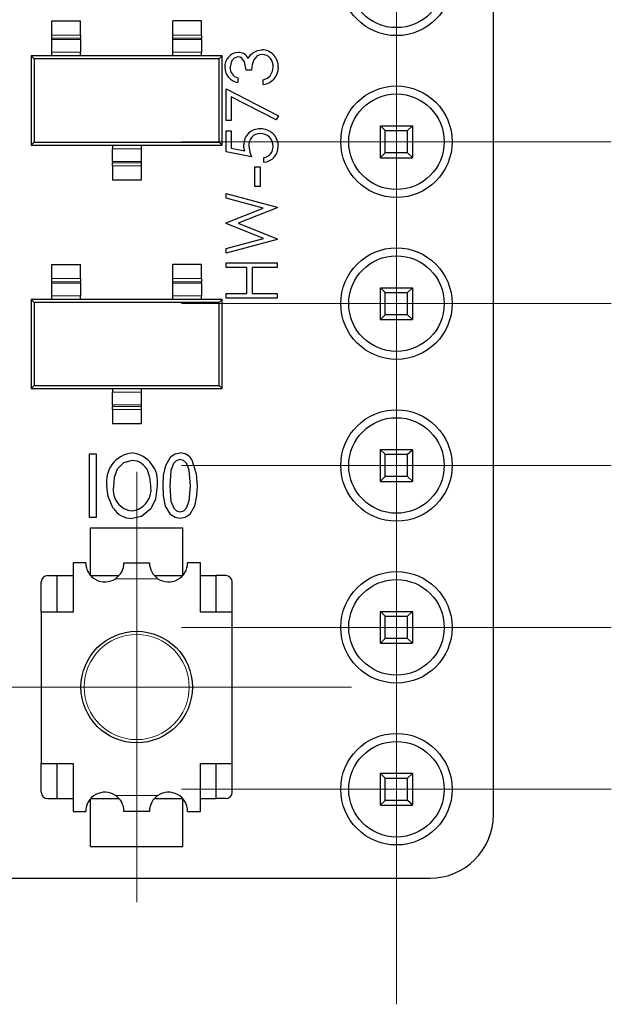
# Model space of a CAD drawing. Header units: millimetres. Extents: x 95 to 199, y 62 to 150.
# Tile 9 of 37: x 116 to 125, y 97 to 113. Entities that reach past the tile are written whole.
import ezdxf

# ---------------------------------------------------------------- set-up
doc = ezdxf.new("R2010")
doc.units = ezdxf.units.MM
doc.linetypes.add('PHANTOM', pattern=[12.7, 6.35, -1.27, 1.27, -1.27, 1.27, -1.27])

# ---------------------------------------------------------------- blocks, each defined once
blk = doc.blocks.new('SW_CENTERMARKSYMBOL_0')
at = {"color": 0, "linetype": 'Continuous', "lineweight": 18}
for p, q in [((0, 2.5), (0, 3.375)), ((0, 0), (0, 2.5)), ((-2.5, 0), (-3.375, 0)), ((0, 0), (-2.5, 0)), ((0, 0), (0, -2.5)), ((0, 0), (2.5, 0)), ((2.5, 0), (3.375, 0)), ((0, -2.5), (0, -3.375))]:
    blk.add_line(p, q, dxfattribs=at)
blk = doc.blocks.new('SW_CENTERMARKSYMBOL_25')
at = {"color": 0, "linetype": 'Continuous', "lineweight": 18}
for p, q in [((0, 2.5), (0, 3.375)), ((0, 0), (0, 2.5)), ((-2.5, 0), (-3.375, 0)), ((0, 0), (-2.5, 0)), ((0, 0), (0, -2.5)), ((0, 0), (2.5, 0)), ((2.5, 0), (3.375, 0)), ((0, -2.5), (0, -3.375))]:
    blk.add_line(p, q, dxfattribs=at)
blk = doc.blocks.new('SW_CENTERMARKSYMBOL_27')
at = {"color": 0, "linetype": 'Continuous', "lineweight": 18}
for p, q in [((0, 2.5), (0, 3.375)), ((0, 0), (0, 2.5)), ((-2.5, 0), (-3.375, 0)), ((0, 0), (-2.5, 0)), ((0, 0), (0, -2.5)), ((0, 0), (2.5, 0)), ((2.5, 0), (3.375, 0)), ((0, -2.5), (0, -3.375))]:
    blk.add_line(p, q, dxfattribs=at)
blk = doc.blocks.new('SW_CENTERMARKSYMBOL_29')
at = {"color": 0, "linetype": 'Continuous', "lineweight": 18}
for p, q in [((0, 2.5), (0, 3.375)), ((0, 0), (0, 2.5)), ((-2.5, 0), (-3.375, 0)), ((0, 0), (-2.5, 0)), ((0, 0), (0, -2.5)), ((0, 0), (2.5, 0)), ((2.5, 0), (3.375, 0)), ((0, -2.5), (0, -3.375))]:
    blk.add_line(p, q, dxfattribs=at)
blk = doc.blocks.new('SW_CENTERMARKSYMBOL_31')
at = {"color": 0, "linetype": 'Continuous', "lineweight": 18}
for p, q in [((0, 2.5), (0, 3.375)), ((0, 0), (0, 2.5)), ((-2.5, 0), (-3.375, 0)), ((0, 0), (-2.5, 0)), ((0, 0), (0, -2.5)), ((0, 0), (2.5, 0)), ((2.5, 0), (3.375, 0)), ((0, -2.5), (0, -3.375))]:
    blk.add_line(p, q, dxfattribs=at)
blk = doc.blocks.new('SW_CENTERMARKSYMBOL_33')
at = {"color": 0, "linetype": 'Continuous', "lineweight": 18}
for p, q in [((0, 2.5), (0, 3.375)), ((0, 0), (0, 2.5)), ((-2.5, 0), (-3.375, 0)), ((0, 0), (-2.5, 0)), ((0, 0), (0, -2.5)), ((0, 0), (2.5, 0)), ((2.5, 0), (3.375, 0)), ((0, -2.5), (0, -3.375))]:
    blk.add_line(p, q, dxfattribs=at)
blk = doc.blocks.new('SW_CENTERMARKSYMBOL_35')
at = {"color": 0, "linetype": 'Continuous', "lineweight": 18}
for p, q in [((0, 2.5), (0, 3.375)), ((0, 0), (0, 2.5)), ((-2.5, 0), (-3.375, 0)), ((0, 0), (-2.5, 0)), ((0, 0), (0, -2.5)), ((0, 0), (2.5, 0)), ((2.5, 0), (3.375, 0)), ((0, -2.5), (0, -3.375))]:
    blk.add_line(p, q, dxfattribs=at)
blk = doc.blocks.new('SW_CENTERMARKSYMBOL_36')
at = {"color": 0, "linetype": 'Continuous', "lineweight": 18}
for p, q in [((0, 2.5), (0, 3.375)), ((0, 0), (0, 2.5)), ((-2.5, 0), (-3.375, 0)), ((0, 0), (-2.5, 0)), ((0, 0), (0, -2.5)), ((0, 0), (2.5, 0)), ((2.5, 0), (3.375, 0)), ((0, -2.5), (0, -3.375))]:
    blk.add_line(p, q, dxfattribs=at)

msp = doc.modelspace()

# ---------------------------------------------------------------- linework, layer by layer
at = {"color": 7, "linetype": 'Continuous', "lineweight": 25}
for p, q in [((123.159, 100.413), (123.159, 146.927)), ((116.223, 112.867), (116.673, 112.867)), ((116.223, 112.644), (116.223, 112.867)), ((116.673, 112.644), (116.673, 112.867)), ((118.573, 112.867), (118.123, 112.867)), ((118.123, 112.644), (118.123, 112.867)), ((118.573, 112.644), (118.573, 112.867)), ((116.223, 112.594), (116.223, 112.644)), ((116.673, 112.644), (116.673, 112.594)), ((118.123, 112.594), (118.123, 112.644)), ((118.573, 112.644), (118.573, 112.594)), ((116.223, 112.572), (116.223, 112.594)), ((116.223, 112.374), (116.223, 112.572)), ((116.673, 112.572), (116.673, 112.594)), ((116.673, 112.572), (116.673, 112.374)), ((118.123, 112.572), (118.123, 112.594)), ((118.123, 112.374), (118.123, 112.572)), ((118.573, 112.572), (118.573, 112.594)), ((118.573, 112.572), (118.573, 112.374)), ((116.223, 112.317), (116.223, 112.374)), ((116.673, 112.317), (116.673, 112.374)), ((118.123, 112.317), (118.123, 112.374)), ((118.573, 112.317), (118.573, 112.374)), ((115.946, 112.269), (115.898, 112.317)), ((116.223, 112.317), (115.898, 112.317)), ((115.898, 112.317), (115.898, 110.917)), ((118.85, 112.269), (115.946, 112.269)), ((115.946, 112.269), (115.946, 110.965)), ((116.673, 112.317), (116.223, 112.317)), ((118.123, 112.317), (116.673, 112.317)), ((118.573, 112.317), (118.123, 112.317)), ((118.898, 112.317), (118.573, 112.317)), ((118.85, 112.269), (118.898, 112.317)), ((118.85, 110.965), (118.85, 112.269)), ((118.898, 110.917), (118.898, 112.317)), ((119.359, 112.095), (119.277, 112.095)), ((119.144, 111.972), (119.144, 111.9)), ((119.544, 111.869), (119.544, 111.941)), ((118.959, 111.305), (118.959, 111.798)), ((118.959, 111.798), (119.78, 111.377)), ((119.745, 111.315), (119.041, 111.676)), ((119.041, 111.676), (119.041, 111.305)), ((119.041, 111.305), (118.959, 111.305)), ((119.78, 111.377), (119.745, 111.315)), ((118.959, 111.141), (119.041, 111.141)), ((118.959, 110.813), (118.959, 111.141)), ((119.041, 111.141), (119.041, 110.869)), ((121.385, 111.217), (121.385, 111.22)), ((121.385, 111.22), (121.885, 111.22)), ((121.385, 111.217), (121.46, 111.145)), ((121.385, 110.723), (121.385, 111.217)), ((121.46, 111.145), (121.81, 111.145)), ((121.46, 110.795), (121.46, 111.145)), ((121.81, 111.145), (121.885, 111.217)), ((121.81, 110.795), (121.81, 111.145)), ((121.885, 111.217), (121.885, 111.22)), ((121.885, 111.217), (121.885, 110.723)), ((115.946, 110.965), (115.898, 110.917)), ((115.946, 110.965), (118.85, 110.965)), ((118.85, 110.965), (118.898, 110.917)), ((115.898, 110.917), (117.173, 110.917)), ((117.173, 110.917), (117.623, 110.917)), ((117.173, 110.917), (117.173, 110.86)), ((117.173, 110.662), (117.173, 110.86)), ((117.623, 110.917), (118.898, 110.917)), ((117.623, 110.917), (117.623, 110.86)), ((117.623, 110.86), (117.623, 110.662)), ((119.359, 110.731), (118.959, 110.813)), ((119.041, 110.869), (119.251, 110.826)), ((121.385, 110.723), (121.46, 110.795)), ((121.81, 110.795), (121.46, 110.795)), ((121.885, 110.723), (121.81, 110.795)), ((117.173, 110.662), (117.173, 110.64)), ((117.173, 110.59), (117.173, 110.64)), ((117.623, 110.662), (117.623, 110.64)), ((117.623, 110.64), (117.623, 110.59)), ((119.554, 110.649), (119.554, 110.721)), ((121.385, 110.72), (121.385, 110.723)), ((121.385, 110.72), (121.885, 110.72)), ((121.885, 110.72), (121.885, 110.723)), ((117.173, 110.59), (117.173, 110.367)), ((117.623, 110.59), (117.623, 110.367)), ((119.41, 110.269), (119.41, 110.577)), ((119.41, 110.577), (119.492, 110.577)), ((119.492, 110.577), (119.492, 110.269)), ((117.623, 110.367), (117.173, 110.367)), ((119.492, 110.269), (119.41, 110.269)), ((118.959, 110.083), (118.959, 110.157)), ((118.959, 110.157), (119.759, 109.941)), ((119.542, 109.926), (118.959, 110.083)), ((118.959, 109.697), (119.542, 109.926)), ((119.759, 109.931), (119.147, 109.69)), ((119.759, 109.941), (119.759, 109.931)), ((118.959, 109.687), (118.959, 109.697)), ((119.546, 109.454), (118.959, 109.687)), ((119.147, 109.69), (119.759, 109.446)), ((118.959, 109.297), (119.546, 109.454)), ((119.759, 109.436), (118.959, 109.223)), ((119.759, 109.446), (119.759, 109.436)), ((118.959, 109.223), (118.959, 109.297)), ((116.223, 109.046), (116.673, 109.046)), ((116.223, 108.823), (116.223, 109.046)), ((116.673, 108.823), (116.673, 109.046)), ((118.573, 109.046), (118.123, 109.046)), ((118.123, 108.823), (118.123, 109.046)), ((118.573, 108.823), (118.573, 109.046)), ((118.959, 108.998), (118.959, 109.069)), ((118.959, 109.069), (119.759, 109.069)), ((119.287, 108.998), (118.959, 108.998)), ((119.287, 108.587), (119.287, 108.998)), ((119.759, 108.998), (119.369, 108.998)), ((119.369, 108.998), (119.369, 108.587)), ((119.759, 109.069), (119.759, 108.998)), ((116.223, 108.773), (116.223, 108.823)), ((116.223, 108.751), (116.223, 108.773)), ((116.673, 108.823), (116.673, 108.773)), ((116.673, 108.751), (116.673, 108.773)), ((118.123, 108.773), (118.123, 108.823)), ((118.123, 108.751), (118.123, 108.773)), ((118.573, 108.823), (118.573, 108.773)), ((118.573, 108.751), (118.573, 108.773)), ((116.223, 108.552), (116.223, 108.751)), ((116.673, 108.751), (116.673, 108.552)), ((118.123, 108.552), (118.123, 108.751)), ((118.573, 108.751), (118.573, 108.552)), ((121.385, 108.677), (121.385, 108.68)), ((121.385, 108.68), (121.885, 108.68)), ((121.385, 108.677), (121.46, 108.605)), ((121.385, 108.183), (121.385, 108.677)), ((121.81, 108.605), (121.885, 108.677)), ((121.885, 108.677), (121.885, 108.68)), ((121.885, 108.677), (121.885, 108.183)), ((115.946, 108.448), (115.898, 108.496)), ((116.223, 108.496), (115.898, 108.496)), ((115.898, 108.496), (115.898, 107.096)), ((116.223, 108.496), (116.223, 108.552)), ((116.673, 108.496), (116.223, 108.496)), ((116.673, 108.496), (116.673, 108.552)), ((118.123, 108.496), (116.673, 108.496)), ((118.123, 108.496), (118.123, 108.552)), ((118.573, 108.496), (118.123, 108.496)), ((118.573, 108.496), (118.573, 108.552)), ((118.898, 108.496), (118.573, 108.496)), ((118.85, 108.448), (118.898, 108.496)), ((118.898, 107.096), (118.898, 108.496)), ((118.959, 108.516), (118.959, 108.587)), ((118.959, 108.587), (119.287, 108.587)), ((119.759, 108.516), (118.959, 108.516)), ((119.369, 108.587), (119.759, 108.587)), ((119.759, 108.587), (119.759, 108.516)), ((121.46, 108.605), (121.81, 108.605)), ((121.46, 108.255), (121.46, 108.605)), ((121.81, 108.255), (121.81, 108.605)), ((118.85, 108.448), (115.946, 108.448)), ((115.946, 108.448), (115.946, 107.144)), ((118.85, 107.144), (118.85, 108.448)), ((121.385, 108.183), (121.46, 108.255)), ((121.385, 108.18), (121.385, 108.183)), ((121.385, 108.18), (121.885, 108.18)), ((121.81, 108.255), (121.46, 108.255)), ((121.885, 108.183), (121.81, 108.255)), ((121.885, 108.18), (121.885, 108.183)), ((115.946, 107.144), (115.898, 107.096)), ((115.898, 107.096), (117.173, 107.096)), ((115.946, 107.144), (118.85, 107.144)), ((117.173, 107.096), (117.623, 107.096)), ((117.173, 107.096), (117.173, 107.039)), ((117.623, 107.096), (118.898, 107.096)), ((117.623, 107.096), (117.623, 107.039)), ((118.85, 107.144), (118.898, 107.096)), ((117.173, 106.841), (117.173, 107.039)), ((117.623, 107.039), (117.623, 106.841)), ((117.173, 106.841), (117.173, 106.818)), ((117.173, 106.769), (117.173, 106.818)), ((117.173, 106.769), (117.173, 106.546)), ((117.623, 106.841), (117.623, 106.818)), ((117.623, 106.818), (117.623, 106.769)), ((117.623, 106.769), (117.623, 106.546)), ((117.623, 106.546), (117.173, 106.546)), ((116.814, 105.073), (116.814, 106.073)), ((116.814, 106.073), (116.918, 106.073)), ((116.918, 106.073), (116.918, 105.073)), ((121.385, 106.137), (121.385, 106.14)), ((121.385, 106.14), (121.885, 106.14)), ((121.385, 106.137), (121.46, 106.065)), ((121.385, 105.643), (121.385, 106.137)), ((121.46, 106.065), (121.81, 106.065)), ((121.46, 105.715), (121.46, 106.065)), ((121.81, 106.065), (121.885, 106.137)), ((121.81, 105.715), (121.81, 106.065)), ((121.885, 106.137), (121.885, 106.14)), ((121.885, 106.137), (121.885, 105.643)), ((121.385, 105.643), (121.46, 105.715)), ((121.81, 105.715), (121.46, 105.715)), ((121.885, 105.643), (121.81, 105.715)), ((121.385, 105.64), (121.385, 105.643)), ((121.385, 105.64), (121.885, 105.64)), ((121.885, 105.64), (121.885, 105.643)), ((116.918, 105.073), (116.814, 105.073)), ((116.83, 104.913), (118.28, 104.913)), ((116.83, 104.165), (116.83, 104.913)), ((118.28, 104.165), (118.28, 104.913)), ((116.555, 104.363), (116.555, 103.588)), ((116.755, 104.363), (116.555, 104.363)), ((117.355, 104.363), (117.755, 104.363)), ((118.555, 104.363), (118.355, 104.363)), ((118.555, 103.588), (118.555, 104.363)), ((116.155, 104.163), (116.305, 104.163)), ((116.305, 103.588), (116.305, 104.163)), ((116.305, 104.163), (116.555, 104.163)), ((116.831, 104.163), (117.279, 104.163)), ((117.831, 104.163), (118.279, 104.163)), ((118.555, 104.163), (118.805, 104.163)), ((118.955, 104.163), (118.805, 104.163)), ((118.805, 103.588), (118.805, 104.163)), ((116.055, 103.588), (116.055, 104.063)), ((119.055, 103.588), (119.055, 104.063)), ((116.055, 103.588), (116.055, 101.213)), ((116.555, 103.588), (116.055, 103.588)), ((119.055, 103.588), (118.555, 103.588)), ((119.055, 101.213), (119.055, 103.588)), ((121.385, 103.597), (121.385, 103.6)), ((121.385, 103.6), (121.885, 103.6)), ((121.385, 103.597), (121.46, 103.525)), ((121.385, 103.103), (121.385, 103.597)), ((121.46, 103.525), (121.81, 103.525)), ((121.46, 103.175), (121.46, 103.525)), ((121.81, 103.525), (121.885, 103.597)), ((121.81, 103.175), (121.81, 103.525)), ((121.885, 103.597), (121.885, 103.6)), ((121.885, 103.597), (121.885, 103.103)), ((121.385, 103.103), (121.46, 103.175)), ((121.385, 103.1), (121.385, 103.103)), ((121.385, 103.1), (121.885, 103.1)), ((121.81, 103.175), (121.46, 103.175)), ((121.885, 103.103), (121.81, 103.175)), ((121.885, 103.1), (121.885, 103.103)), ((116.055, 100.763), (116.055, 101.213)), ((116.055, 101.213), (116.555, 101.213)), ((116.305, 100.663), (116.305, 101.213)), ((116.555, 101.213), (116.555, 100.463)), ((118.555, 101.213), (119.055, 101.213)), ((118.555, 100.463), (118.555, 101.213)), ((118.805, 100.663), (118.805, 101.213)), ((119.055, 100.763), (119.055, 101.213)), ((121.385, 101.057), (121.385, 101.06)), ((121.385, 101.06), (121.885, 101.06)), ((121.385, 101.057), (121.46, 100.985)), ((121.385, 100.563), (121.385, 101.057)), ((121.81, 100.985), (121.885, 101.057)), ((121.885, 101.057), (121.885, 101.06)), ((121.885, 101.057), (121.885, 100.563)), ((121.46, 100.985), (121.81, 100.985)), ((121.46, 100.635), (121.46, 100.985)), ((121.81, 100.635), (121.81, 100.985)), ((116.155, 100.663), (116.305, 100.663)), ((116.305, 100.663), (116.555, 100.663)), ((116.83, 99.913), (116.83, 100.661)), ((116.831, 100.663), (117.279, 100.663)), ((117.831, 100.663), (118.279, 100.663)), ((118.28, 99.913), (118.28, 100.661)), ((118.555, 100.663), (118.805, 100.663)), ((118.955, 100.663), (118.805, 100.663)), ((121.385, 100.563), (121.46, 100.635)), ((121.81, 100.635), (121.46, 100.635)), ((121.885, 100.563), (121.81, 100.635)), ((116.555, 100.463), (116.755, 100.463)), ((117.755, 100.463), (117.355, 100.463)), ((118.355, 100.463), (118.555, 100.463)), ((121.385, 100.56), (121.385, 100.563)), ((121.385, 100.56), (121.885, 100.56)), ((121.885, 100.56), (121.885, 100.563)), ((116.83, 99.913), (118.28, 99.913)), ((113.955, 99.413), (122.159, 99.413))]:
    msp.add_line(p, q, dxfattribs=at)
at = {"color": 8, "linetype": 'PHANTOM', "lineweight": 18}
for p, q in [((116.223, 112.644), (116.673, 112.644)), ((118.123, 112.644), (118.573, 112.644)), ((116.673, 112.594), (116.223, 112.594)), ((116.223, 112.572), (116.673, 112.572)), ((118.573, 112.594), (118.123, 112.594)), ((118.123, 112.572), (118.573, 112.572)), ((116.673, 112.374), (116.223, 112.374)), ((118.573, 112.374), (118.123, 112.374)), ((117.173, 110.86), (117.623, 110.86)), ((117.623, 110.662), (117.173, 110.662)), ((117.173, 110.64), (117.623, 110.64)), ((117.623, 110.59), (117.173, 110.59)), ((116.223, 108.823), (116.673, 108.823)), ((116.673, 108.773), (116.223, 108.773)), ((118.123, 108.823), (118.573, 108.823)), ((118.573, 108.773), (118.123, 108.773)), ((116.223, 108.751), (116.673, 108.751)), ((118.123, 108.751), (118.573, 108.751)), ((116.673, 108.552), (116.223, 108.552)), ((118.573, 108.552), (118.123, 108.552)), ((117.173, 107.039), (117.623, 107.039)), ((117.623, 106.841), (117.173, 106.841)), ((117.173, 106.818), (117.623, 106.818)), ((117.623, 106.769), (117.173, 106.769)), ((117.889, 104.113), (117.221, 104.113)), ((117.221, 100.713), (117.889, 100.713))]:
    msp.add_line(p, q, dxfattribs=at)
at = {"color": 7, "linetype": 'Continuous', "lineweight": 25, "flags": 128}
for points in [[(119.311, 112.279), (119.344, 112.332), (119.379, 112.365)], [(119.528, 112.341), (119.487, 112.335), (119.449, 112.318), (119.393, 112.257), (119.367, 112.178), (119.359, 112.095)], [(119.379, 112.365), (119.455, 112.404), (119.521, 112.413)], [(119.146, 112.3), (119.086, 112.282), (119.044, 112.235), (119.021, 112.139)], [(119.277, 112.095), (119.249, 112.226), (119.209, 112.279), (119.179, 112.295), (119.146, 112.3)], [(119.654, 112.004), (119.69, 112.075), (119.697, 112.138)], [(119.544, 111.941), (119.61, 111.968), (119.654, 112.004)], [(119.251, 110.826), (119.239, 110.878), (119.236, 110.92)], [(119.318, 110.907), (119.333, 110.807), (119.359, 110.731)], [(117.97, 105.572), (117.978, 105.733), (118.011, 105.89), (118.091, 106.029), (118.158, 106.072), (118.237, 106.086)], [(117.484, 105.969), (117.348, 105.933), (117.249, 105.833), (117.202, 105.699), (117.191, 105.558)], [(118.233, 105.982), (118.176, 105.965), (118.134, 105.922), (118.092, 105.811), (118.074, 105.573)], [(118.399, 105.573), (118.381, 105.814), (118.335, 105.926), (118.291, 105.967), (118.233, 105.982)], [(118.421, 105.98), (118.491, 105.757), (118.503, 105.572)], [(117.775, 105.575), (117.763, 105.704), (117.732, 105.801)], [(117.188, 105.216), (117.105, 105.401), (117.087, 105.559)], [(117.879, 105.572), (117.851, 105.362), (117.777, 105.212)], [(118.236, 105.06), (118.157, 105.074), (118.09, 105.118), (118.008, 105.254), (117.977, 105.412), (117.97, 105.572)], [(118.074, 105.573), (118.092, 105.331), (118.137, 105.22), (118.181, 105.179), (118.239, 105.164)], [(118.503, 105.572), (118.494, 105.412), (118.462, 105.254), (118.382, 105.116), (118.315, 105.073), (118.236, 105.06)], [(118.239, 105.164), (118.296, 105.18), (118.338, 105.223), (118.381, 105.334), (118.399, 105.573)], [(117.777, 105.212), (117.631, 105.09), (117.483, 105.06)]]:
    msp.add_lwpolyline(points, dxfattribs=at)
at = {"color": 7, "linetype": 'Continuous', "lineweight": 25}
for centre, radius in [((121.635, 113.51), 0.875), ((121.635, 113.51), 0.75), ((121.635, 110.97), 0.875), ((121.635, 110.97), 0.75), ((121.635, 108.43), 0.875), ((121.635, 108.43), 0.75), ((121.635, 105.89), 0.875), ((121.635, 105.89), 0.75), ((121.635, 103.35), 0.875), ((121.635, 103.35), 0.75), ((117.555, 102.413), 0.875), ((121.635, 100.81), 0.875), ((121.635, 100.81), 0.75)]:
    msp.add_circle(centre, radius, dxfattribs=at)
at = {"color": 8, "linetype": 'PHANTOM', "lineweight": 18}
msp.add_circle((117.555, 102.413), 0.825, dxfattribs=at)
at = {"color": 7, "linetype": 'Continuous', "lineweight": 25}
for centre, radius, start, end in [((119.16, 112.151), 0.221, 93.4177, 183.2713), ((119.149, 112.184), 0.188, 30.1095, 90.7257), ((119.515, 112.148), 0.265, 357.4613, 88.5581), ((119.514, 112.158), 0.184, 353.7268, 85.7156), ((119.18, 112.139), 0.241, 180.0685, 261.4129), ((119.191, 112.136), 0.171, 178.8961, 253.7827), ((119.517, 112.131), 0.263, 275.8096, 1.2317), ((119.484, 110.924), 0.248, 86.9417, 180.8411), ((119.494, 110.923), 0.177, 89.9195, 185.1459), ((119.498, 110.9), 0.2, 359.0936, 90.8612), ((119.508, 110.901), 0.271, 358.361, 92.2283), ((119.524, 110.892), 0.174, 280.0063, 1.716), ((119.534, 110.893), 0.245, 274.6015, 359.8923), ((117.529, 105.639), 0.449, 95.7358, 190.235), ((117.431, 105.636), 0.453, 351.8798, 83.2727), ((118.24, 105.878), 0.208, 29.4976, 90.8495), ((117.479, 105.695), 0.274, 22.6792, 88.9485), ((117.516, 105.504), 0.329, 170.5833, 264.1935), ((117.438, 105.516), 0.342, 277.4324, 9.8627), ((117.478, 105.406), 0.346, 213.1225, 270.8513), ((117.055, 104.363), 0.3, 180, 303.5573), ((117.055, 104.363), 0.3, 303.5573, 360), ((118.055, 104.363), 0.3, 180, 236.4427), ((118.055, 104.363), 0.3, 236.4427, 0), ((116.155, 104.063), 0.1, 90, 180), ((118.955, 104.063), 0.1, 0, 90), ((116.155, 100.763), 0.1, 180, 270), ((117.055, 100.463), 0.3, 56.4427, 180), ((118.055, 100.463), 0.3, 0, 123.5573), ((118.955, 100.763), 0.1, 270, 0), ((117.055, 100.463), 0.3, 0, 56.4427), ((118.055, 100.463), 0.3, 123.5573, 180), ((122.159, 100.413), 1, 270, 0)]:
    msp.add_arc(centre, radius, start, end, dxfattribs=at)

# ---------------------------------------------------------------- block references
at = {"color": 7, "linetype": 'Continuous', "lineweight": 18}
for name, p in [('SW_CENTERMARKSYMBOL_25', (121.635, 116.05)), ('SW_CENTERMARKSYMBOL_27', (121.635, 113.51)), ('SW_CENTERMARKSYMBOL_29', (121.635, 110.97)), ('SW_CENTERMARKSYMBOL_31', (121.635, 108.43)), ('SW_CENTERMARKSYMBOL_33', (121.635, 105.89)), ('SW_CENTERMARKSYMBOL_35', (121.635, 103.35)), ('SW_CENTERMARKSYMBOL_0', (117.555, 102.413)), ('SW_CENTERMARKSYMBOL_36', (121.635, 100.81))]:
    msp.add_blockref(name, p, dxfattribs=at)

doc.saveas('drawing.dxf')
